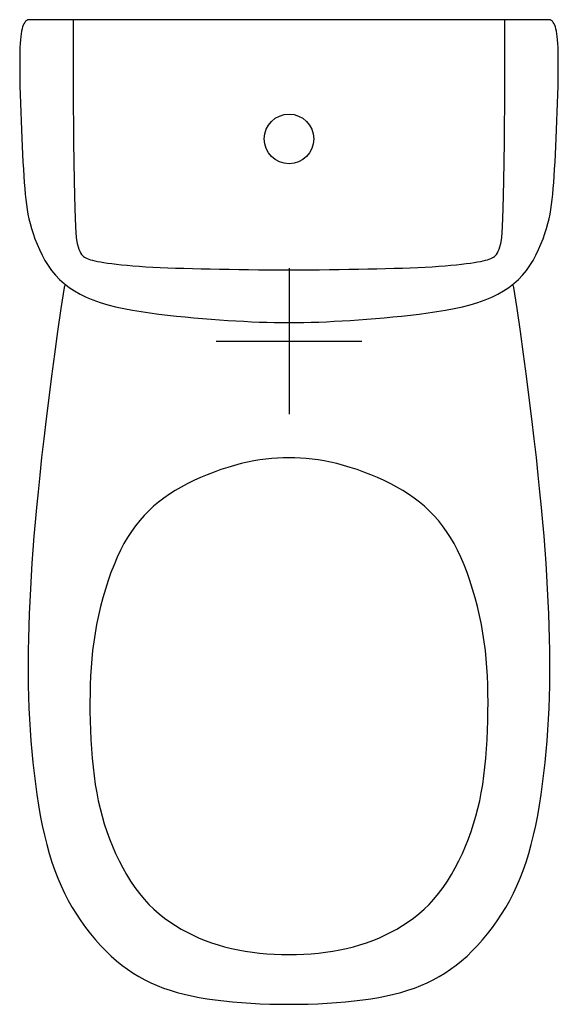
# Model space of a CAD drawing. Header units: millimetres. Extents: x -14827 to 65869, y -40284 to 56382.
# Tile 11 of 53: x 37731 to 38100, y 24686 to 25360. Entities that reach past the tile are written whole.
import ezdxf

# ---------------------------------------------------------------- set-up
doc = ezdxf.new("R2010")
doc.units = ezdxf.units.MM
doc.header["$LTSCALE"] = 100
doc.layers.add('xref', color=9, linetype='Continuous')

msp = doc.modelspace()

# ---------------------------------------------------------------- linework, layer by layer
at = {"layer": 'xref'}
for p, q in [((37734.07, 25358.18), (37733.52, 25357.28)), ((37734.69, 25358.93), (37734.07, 25358.18)), ((37735.41, 25359.54), (37734.69, 25358.93)), ((37736.23, 25360.02), (37735.41, 25359.54)), ((38094.06, 25360.02), (37736.23, 25360.02)), ((37767.23, 25360.02), (37767.31, 25312.6)), ((38062.99, 25312.6), (38063.07, 25360.02)), ((38094.88, 25359.54), (38094.06, 25360.02)), ((38095.6, 25358.93), (38094.88, 25359.54)), ((38096.23, 25358.18), (38095.6, 25358.93)), ((38096.77, 25357.28), (38096.23, 25358.18)), ((37731.95, 25352.15), (37731.66, 25350.44)), ((37732.28, 25353.68), (37731.95, 25352.15)), ((37732.64, 25355.04), (37732.28, 25353.68)), ((37733.05, 25356.24), (37732.64, 25355.04)), ((37733.52, 25357.28), (37733.05, 25356.24)), ((38097.24, 25356.24), (38096.77, 25357.28)), ((38097.65, 25355.04), (38097.24, 25356.24)), ((38098.02, 25353.68), (38097.65, 25355.04)), ((38098.34, 25352.15), (38098.02, 25353.68)), ((38098.63, 25350.44), (38098.34, 25352.15)), ((37731.17, 25346.31), (37730.98, 25343.8)), ((37731.4, 25348.51), (37731.17, 25346.31)), ((37731.66, 25350.44), (37731.4, 25348.51)), ((38098.9, 25348.51), (38098.63, 25350.44)), ((38099.12, 25346.31), (38098.9, 25348.51)), ((38099.32, 25343.8), (38099.12, 25346.31)), ((37730.71, 25337.69), (37730.64, 25333.99)), ((37730.82, 25340.95), (37730.71, 25337.69)), ((37730.98, 25343.8), (37730.82, 25340.95)), ((38099.47, 25340.95), (38099.32, 25343.8)), ((38099.58, 25337.69), (38099.47, 25340.95)), ((38099.65, 25333.99), (38099.58, 25337.69)), ((37730.64, 25333.99), (37730.62, 25329.81)), ((38099.68, 25329.81), (38099.65, 25333.99)), ((37730.62, 25329.81), (37730.64, 25325.11)), ((37730.64, 25325.11), (37730.71, 25319.97)), ((38099.59, 25319.97), (38099.65, 25325.11)), ((38099.65, 25325.11), (38099.68, 25329.81)), ((37730.71, 25319.97), (37730.81, 25314.48)), ((38099.48, 25314.48), (38099.59, 25319.97)), ((37730.81, 25314.48), (37730.95, 25308.71)), ((37767.31, 25312.6), (37767.53, 25276.25)), ((38062.76, 25276.25), (38062.99, 25312.6)), ((38099.34, 25308.71), (38099.48, 25314.48)), ((37730.95, 25308.71), (37731.13, 25302.77)), ((38099.17, 25302.77), (38099.34, 25308.71)), ((37731.13, 25302.77), (37731.32, 25296.73)), ((38098.97, 25296.73), (38099.17, 25302.77)), ((37731.32, 25296.73), (37731.54, 25290.69)), ((37731.54, 25290.69), (37731.78, 25284.73)), ((38098.52, 25284.73), (38098.75, 25290.69)), ((38098.75, 25290.69), (38098.97, 25296.73)), ((37731.78, 25284.73), (37732.02, 25278.92)), ((38098.27, 25278.92), (38098.52, 25284.73)), ((37732.02, 25278.92), (37732.28, 25273.3)), ((38098.01, 25273.3), (38098.27, 25278.92)), ((37732.28, 25273.3), (37732.55, 25267.88)), ((37767.53, 25276.25), (37767.88, 25249.43)), ((38062.41, 25249.43), (38062.76, 25276.25)), ((38097.74, 25267.88), (38098.01, 25273.3)), ((37732.55, 25267.88), (37732.84, 25262.69)), ((38097.46, 25262.69), (38097.74, 25267.88)), ((37732.84, 25262.69), (37733.13, 25257.72)), ((37733.13, 25257.72), (37733.44, 25253.01)), ((38096.85, 25253.01), (38097.16, 25257.72)), ((38097.16, 25257.72), (38097.46, 25262.69)), ((37733.44, 25253.01), (37733.76, 25248.57)), ((38096.53, 25248.57), (38096.85, 25253.01)), ((37733.76, 25248.57), (37734.09, 25244.41)), ((37734.09, 25244.41), (37734.44, 25240.54)), ((37767.88, 25249.43), (37768.33, 25230.6)), ((38061.96, 25230.6), (38062.41, 25249.43)), ((38095.85, 25240.54), (38096.2, 25244.41)), ((38096.2, 25244.41), (38096.53, 25248.57)), ((37734.44, 25240.54), (37734.82, 25236.92)), ((37734.82, 25236.92), (37735.24, 25233.49)), ((38095.05, 25233.49), (38095.48, 25236.92)), ((38095.48, 25236.92), (38095.85, 25240.54)), ((37735.24, 25233.49), (37735.73, 25230.18)), ((37735.73, 25230.18), (37736.31, 25226.95)), ((37768.33, 25230.6), (37768.85, 25218.22)), ((38061.44, 25218.22), (38061.96, 25230.6)), ((38093.98, 25226.95), (38094.56, 25230.18)), ((38094.56, 25230.18), (38095.05, 25233.49)), ((37736.31, 25226.95), (37736.99, 25223.73)), ((37736.99, 25223.73), (37737.79, 25220.47)), ((38092.5, 25220.47), (38093.3, 25223.73)), ((38093.3, 25223.73), (38093.98, 25226.95)), ((37737.79, 25220.47), (37738.73, 25217.11)), ((37738.73, 25217.11), (37739.82, 25213.61)), ((37768.85, 25218.22), (37769.42, 25210.77)), ((38060.87, 25210.77), (38061.44, 25218.22)), ((38090.47, 25213.61), (38091.57, 25217.11)), ((38091.57, 25217.11), (38092.5, 25220.47)), ((37739.82, 25213.61), (37741.08, 25209.99)), ((37741.08, 25209.99), (37742.51, 25206.31)), ((37769.42, 25210.77), (37770.02, 25206.7)), ((38060.27, 25206.7), (38060.87, 25210.77)), ((38087.78, 25206.31), (38089.21, 25209.99)), ((38089.21, 25209.99), (38090.47, 25213.61)), ((37742.51, 25206.31), (37744.12, 25202.6)), ((37770.02, 25206.7), (37770.62, 25204.49)), ((37770.62, 25204.49), (37771.21, 25202.83)), ((37771.21, 25202.83), (37771.78, 25201.45)), ((38058.51, 25201.45), (38059.09, 25202.83)), ((38059.09, 25202.83), (38059.67, 25204.49)), ((38059.67, 25204.49), (38060.27, 25206.7)), ((38086.17, 25202.6), (38087.78, 25206.31)), ((37744.12, 25202.6), (37745.92, 25198.91)), ((37745.92, 25198.91), (37747.91, 25195.28)), ((37771.78, 25201.45), (37772.37, 25200.31)), ((37772.37, 25200.31), (37772.98, 25199.37)), ((37772.98, 25199.37), (37773.62, 25198.61)), ((37773.62, 25198.61), (37774.32, 25197.97)), ((37774.32, 25197.97), (37775.08, 25197.44)), ((37775.08, 25197.44), (37775.92, 25196.96)), ((37775.92, 25196.96), (37776.85, 25196.52)), ((37776.85, 25196.52), (37777.91, 25196.1)), ((37777.91, 25196.1), (37779.11, 25195.7)), ((38051.19, 25195.7), (38052.39, 25196.1)), ((38052.39, 25196.1), (38053.44, 25196.52)), ((38053.44, 25196.52), (38054.38, 25196.96)), ((38054.38, 25196.96), (38055.22, 25197.44)), ((38055.22, 25197.44), (38055.98, 25197.97)), ((38055.98, 25197.97), (38056.67, 25198.61)), ((38056.67, 25198.61), (38057.32, 25199.37)), ((38057.32, 25199.37), (38057.92, 25200.31)), ((38057.92, 25200.31), (38058.51, 25201.45)), ((38082.39, 25195.28), (38084.38, 25198.91)), ((38084.38, 25198.91), (38086.17, 25202.6)), ((37747.91, 25195.28), (37750.1, 25191.76)), ((37750.1, 25191.76), (37752.5, 25188.38)), ((37779.11, 25195.7), (37780.48, 25195.31)), ((37780.48, 25195.31), (37782.05, 25194.93)), ((37782.05, 25194.93), (37783.85, 25194.55)), ((37783.85, 25194.55), (37785.89, 25194.17)), ((37785.89, 25194.17), (37788.22, 25193.79)), ((37788.22, 25193.79), (37790.83, 25193.41)), ((37790.83, 25193.41), (37793.75, 25193.01)), ((37793.75, 25193.01), (37796.95, 25192.63)), ((37796.95, 25192.63), (37800.43, 25192.24)), ((37800.43, 25192.24), (37804.19, 25191.88)), ((37804.19, 25191.88), (37808.21, 25191.53)), ((37808.21, 25191.53), (37812.48, 25191.2)), ((37812.48, 25191.2), (37817.01, 25190.9)), ((37817.01, 25190.9), (37821.79, 25190.64)), ((37821.79, 25190.64), (37826.79, 25190.41)), ((37826.79, 25190.41), (37832.02, 25190.2)), ((37832.02, 25190.2), (37837.47, 25190.02)), ((37837.47, 25190.02), (37843.12, 25189.85)), ((37843.12, 25189.85), (37848.97, 25189.7)), ((37848.97, 25189.7), (37855, 25189.56)), ((37855, 25189.56), (37861.21, 25189.42)), ((37861.21, 25189.42), (37867.59, 25189.28)), ((37867.59, 25189.28), (37874.11, 25189.15)), ((37915.15, 25190.02), (37915.15, 25090.02)), ((37956.19, 25189.15), (37962.71, 25189.28)), ((37962.71, 25189.28), (37969.08, 25189.42)), ((37969.08, 25189.42), (37975.29, 25189.56)), ((37975.29, 25189.56), (37981.33, 25189.7)), ((37981.33, 25189.7), (37987.18, 25189.85)), ((37987.18, 25189.85), (37992.83, 25190.02)), ((37992.83, 25190.02), (37998.27, 25190.2)), ((37998.27, 25190.2), (38003.5, 25190.41)), ((38003.5, 25190.41), (38008.51, 25190.64)), ((38008.51, 25190.64), (38013.28, 25190.9)), ((38013.28, 25190.9), (38017.81, 25191.2)), ((38017.81, 25191.2), (38022.09, 25191.53)), ((38022.09, 25191.53), (38026.11, 25191.88)), ((38026.11, 25191.88), (38029.86, 25192.24)), ((38029.86, 25192.24), (38033.34, 25192.63)), ((38033.34, 25192.63), (38036.55, 25193.01)), ((38036.55, 25193.01), (38039.46, 25193.41)), ((38039.46, 25193.41), (38042.08, 25193.79)), ((38042.08, 25193.79), (38044.4, 25194.17)), ((38044.4, 25194.17), (38046.45, 25194.55)), ((38046.45, 25194.55), (38048.24, 25194.93)), ((38048.24, 25194.93), (38049.81, 25195.31)), ((38049.81, 25195.31), (38051.19, 25195.7)), ((38077.79, 25188.38), (38080.19, 25191.76)), ((38080.19, 25191.76), (38082.39, 25195.28)), ((37752.5, 25188.38), (37755.13, 25185.2)), ((37755.13, 25185.2), (37757.98, 25182.2)), ((37874.11, 25189.15), (37880.76, 25189.03)), ((37880.76, 25189.03), (37887.51, 25188.92)), ((37887.51, 25188.92), (37894.34, 25188.83)), ((37894.34, 25188.83), (37901.24, 25188.76)), ((37901.24, 25188.76), (37908.18, 25188.71)), ((37908.18, 25188.71), (37915.15, 25188.7)), ((37915.15, 25188.7), (37922.11, 25188.71)), ((37922.11, 25188.71), (37929.05, 25188.76)), ((37929.05, 25188.76), (37935.95, 25188.83)), ((37935.95, 25188.83), (37942.79, 25188.92)), ((37942.79, 25188.92), (37949.54, 25189.03)), ((37949.54, 25189.03), (37956.19, 25189.15)), ((38072.31, 25182.2), (38075.17, 25185.2)), ((38075.17, 25185.2), (38077.79, 25188.38)), ((37757.98, 25182.2), (37761.08, 25179.39)), ((37761.22, 25178.12), (37758.87, 25162.36)), ((37761.08, 25179.39), (37764.44, 25176.78)), ((37764.44, 25176.78), (37768.09, 25174.35)), ((38062.21, 25174.35), (38065.85, 25176.78)), ((38065.85, 25176.78), (38069.21, 25179.39)), ((38071.42, 25162.36), (38069.07, 25178.12)), ((38069.21, 25179.39), (38072.31, 25182.2)), ((37768.09, 25174.35), (37772.02, 25172.1)), ((37772.02, 25172.1), (37776.26, 25170.04)), ((37776.26, 25170.04), (37780.83, 25168.16)), ((38049.47, 25168.16), (38054.03, 25170.04)), ((38054.03, 25170.04), (38058.27, 25172.1)), ((38058.27, 25172.1), (38062.21, 25174.35)), ((37758.87, 25162.36), (37756.62, 25146.66)), ((37780.83, 25168.16), (37785.72, 25166.46)), ((37785.72, 25166.46), (37790.91, 25164.93)), ((37790.91, 25164.93), (37796.35, 25163.56)), ((37796.35, 25163.56), (37802.01, 25162.32)), ((37802.01, 25162.32), (37807.83, 25161.21)), ((38022.46, 25161.21), (38028.29, 25162.32)), ((38028.29, 25162.32), (38033.94, 25163.56)), ((38033.94, 25163.56), (38039.38, 25164.93)), ((38039.38, 25164.93), (38044.57, 25166.46)), ((38044.57, 25166.46), (38049.47, 25168.16)), ((38073.68, 25146.66), (38071.42, 25162.36)), ((37807.83, 25161.21), (37813.78, 25160.21)), ((37813.78, 25160.21), (37819.81, 25159.31)), ((37819.81, 25159.31), (37825.89, 25158.5)), ((37825.89, 25158.5), (37831.97, 25157.77)), ((37831.97, 25157.77), (37838.03, 25157.1)), ((37838.03, 25157.1), (37844.07, 25156.49)), ((37844.07, 25156.49), (37850.05, 25155.94)), ((37850.05, 25155.94), (37855.98, 25155.44)), ((37974.32, 25155.44), (37980.24, 25155.94)), ((37980.24, 25155.94), (37986.23, 25156.49)), ((37986.23, 25156.49), (37992.26, 25157.1)), ((37992.26, 25157.1), (37998.32, 25157.77)), ((37998.32, 25157.77), (38004.41, 25158.5)), ((38004.41, 25158.5), (38010.48, 25159.31)), ((38010.48, 25159.31), (38016.52, 25160.21)), ((38016.52, 25160.21), (38022.46, 25161.21)), ((37855.98, 25155.44), (37861.82, 25154.99)), ((37861.82, 25154.99), (37867.57, 25154.58)), ((37867.57, 25154.58), (37873.21, 25154.2)), ((37873.21, 25154.2), (37878.73, 25153.86)), ((37878.73, 25153.86), (37884.13, 25153.56)), ((37884.13, 25153.56), (37889.45, 25153.29)), ((37889.45, 25153.29), (37894.68, 25153.06)), ((37894.68, 25153.06), (37899.85, 25152.88)), ((37899.85, 25152.88), (37904.98, 25152.75)), ((37904.98, 25152.75), (37910.07, 25152.66)), ((37910.07, 25152.66), (37915.15, 25152.64)), ((37915.15, 25152.64), (37920.22, 25152.66)), ((37920.22, 25152.66), (37925.32, 25152.75)), ((37925.32, 25152.75), (37930.44, 25152.88)), ((37930.44, 25152.88), (37935.61, 25153.06)), ((37935.61, 25153.06), (37940.85, 25153.29)), ((37940.85, 25153.29), (37946.16, 25153.56)), ((37946.16, 25153.56), (37951.57, 25153.86)), ((37951.57, 25153.86), (37957.09, 25154.2)), ((37957.09, 25154.2), (37962.72, 25154.58)), ((37962.72, 25154.58), (37968.47, 25154.99)), ((37968.47, 25154.99), (37974.32, 25155.44)), ((37756.62, 25146.66), (37754.48, 25131.15)), ((38075.82, 25131.15), (38073.68, 25146.66)), ((37865.15, 25140.02), (37965.15, 25140.02)), ((37754.48, 25131.15), (37752.45, 25115.92)), ((38077.84, 25115.92), (38075.82, 25131.15)), ((37752.45, 25115.92), (37750.55, 25101.11)), ((38079.74, 25101.11), (38077.84, 25115.92)), ((37750.55, 25101.11), (37748.78, 25086.81)), ((38081.51, 25086.81), (38079.74, 25101.11)), ((37748.78, 25086.81), (37747.16, 25073.15)), ((38083.14, 25073.15), (38081.51, 25086.81)), ((37747.16, 25073.15), (37745.68, 25060.23)), ((38084.61, 25060.23), (38083.14, 25073.15)), ((37745.68, 25060.23), (37744.36, 25048.13)), ((37877.82, 25054.91), (37873.19, 25053.54)), ((37882.35, 25056.11), (37877.82, 25054.91)), ((37886.75, 25057.13), (37882.35, 25056.11)), ((37891.03, 25057.98), (37886.75, 25057.13)), ((37895.21, 25058.67), (37891.03, 25057.98)), ((37899.3, 25059.22), (37895.21, 25058.67)), ((37903.32, 25059.62), (37899.3, 25059.22)), ((37907.29, 25059.89), (37903.32, 25059.62)), ((37911.23, 25060.05), (37907.29, 25059.89)), ((37915.15, 25060.1), (37911.23, 25060.05)), ((37919.07, 25060.05), (37915.15, 25060.1)), ((37923, 25059.89), (37919.07, 25060.05)), ((37926.97, 25059.62), (37923, 25059.89)), ((37930.99, 25059.22), (37926.97, 25059.62)), ((37935.08, 25058.67), (37930.99, 25059.22)), ((37939.26, 25057.98), (37935.08, 25058.67)), ((37943.54, 25057.13), (37939.26, 25057.98)), ((37947.94, 25056.11), (37943.54, 25057.13)), ((37952.48, 25054.91), (37947.94, 25056.11)), ((37957.11, 25053.54), (37952.48, 25054.91)), ((38085.94, 25048.13), (38084.61, 25060.23)), ((37744.36, 25048.13), (37743.18, 25036.79)), ((37859.08, 25048.51), (37854.43, 25046.56)), ((37863.78, 25050.33), (37859.08, 25048.51)), ((37868.5, 25052.01), (37863.78, 25050.33)), ((37873.19, 25053.54), (37868.5, 25052.01)), ((37961.8, 25052.01), (37957.11, 25053.54)), ((37966.51, 25050.33), (37961.8, 25052.01)), ((37971.21, 25048.51), (37966.51, 25050.33)), ((37975.86, 25046.56), (37971.21, 25048.51)), ((38087.12, 25036.79), (38085.94, 25048.13)), ((37845.46, 25042.33), (37841.2, 25040.06)), ((37849.88, 25044.5), (37845.46, 25042.33)), ((37854.43, 25046.56), (37849.88, 25044.5)), ((37980.41, 25044.5), (37975.86, 25046.56)), ((37984.84, 25042.33), (37980.41, 25044.5)), ((37989.1, 25040.06), (37984.84, 25042.33)), ((37743.18, 25036.79), (37742.13, 25026.12)), ((37833.17, 25035.18), (37829.4, 25032.55)), ((37837.1, 25037.68), (37833.17, 25035.18)), ((37841.2, 25040.06), (37837.1, 25037.68)), ((37993.19, 25037.68), (37989.1, 25040.06)), ((37997.12, 25035.18), (37993.19, 25037.68)), ((38000.9, 25032.55), (37997.12, 25035.18)), ((38088.16, 25026.12), (38087.12, 25036.79)), ((37825.78, 25029.79), (37822.32, 25026.88)), ((37829.4, 25032.55), (37825.78, 25029.79)), ((38004.51, 25029.79), (38000.9, 25032.55)), ((38007.97, 25026.88), (38004.51, 25029.79)), ((37742.13, 25026.12), (37741.21, 25016)), ((37819.01, 25023.8), (37815.85, 25020.56)), ((37822.32, 25026.88), (37819.01, 25023.8)), ((38011.28, 25023.8), (38007.97, 25026.88)), ((38014.45, 25020.56), (38011.28, 25023.8)), ((38089.09, 25016), (38088.16, 25026.12)), ((37741.21, 25016), (37740.39, 25006.35)), ((37812.83, 25017.13), (37809.95, 25013.51)), ((37815.85, 25020.56), (37812.83, 25017.13)), ((38017.47, 25017.13), (38014.45, 25020.56)), ((38020.35, 25013.51), (38017.47, 25017.13)), ((38089.9, 25006.35), (38089.09, 25016)), ((37807.2, 25009.69), (37804.58, 25005.64)), ((37809.95, 25013.51), (37807.2, 25009.69)), ((38023.09, 25009.69), (38020.35, 25013.51)), ((38025.71, 25005.64), (38023.09, 25009.69)), ((37740.39, 25006.35), (37739.67, 24997.07)), ((37802.08, 25001.35), (37799.7, 24996.82)), ((37804.58, 25005.64), (37802.08, 25001.35)), ((38028.21, 25001.35), (38025.71, 25005.64)), ((38030.6, 24996.82), (38028.21, 25001.35)), ((38090.62, 24997.07), (38089.9, 25006.35)), ((37739.67, 24997.07), (37739.03, 24988.06)), ((37799.7, 24996.82), (37797.42, 24992.02)), ((38032.87, 24992.02), (38030.6, 24996.82)), ((38091.26, 24988.06), (38090.62, 24997.07)), ((37739.03, 24988.06), (37738.47, 24979.22)), ((37797.42, 24992.02), (37795.25, 24986.94)), ((38035.05, 24986.94), (38032.87, 24992.02)), ((38091.82, 24979.22), (38091.26, 24988.06)), ((37793.17, 24981.59), (37791.21, 24976)), ((37795.25, 24986.94), (37793.17, 24981.59)), ((38037.12, 24981.59), (38035.05, 24986.94)), ((38039.09, 24976), (38037.12, 24981.59)), ((37738.47, 24979.22), (37737.97, 24970.46)), ((37791.21, 24976), (37789.36, 24970.21)), ((38040.94, 24970.21), (38039.09, 24976)), ((38092.32, 24970.46), (38091.82, 24979.22)), ((37737.97, 24970.46), (37737.53, 24961.79)), ((37789.36, 24970.21), (37787.63, 24964.28)), ((38042.66, 24964.28), (38040.94, 24970.21)), ((38092.76, 24961.79), (38092.32, 24970.46)), ((37737.53, 24961.79), (37737.16, 24953.21)), ((37787.63, 24964.28), (37786.05, 24958.25)), ((38044.24, 24958.25), (38042.66, 24964.28)), ((38093.13, 24953.21), (38092.76, 24961.79)), ((37786.05, 24958.25), (37784.62, 24952.17)), ((38045.67, 24952.17), (38044.24, 24958.25)), ((37737.16, 24953.21), (37736.86, 24944.73)), ((37784.62, 24952.17), (37783.35, 24946.09)), ((38046.95, 24946.09), (38045.67, 24952.17)), ((38093.43, 24944.73), (38093.13, 24953.21)), ((37736.86, 24944.73), (37736.63, 24936.36)), ((37782.24, 24940.06), (37781.32, 24934.12)), ((37783.35, 24946.09), (37782.24, 24940.06)), ((38048.05, 24940.06), (38046.95, 24946.09)), ((38048.98, 24934.12), (38048.05, 24940.06)), ((38093.66, 24936.36), (38093.43, 24944.73)), ((37736.63, 24936.36), (37736.48, 24928.1)), ((37781.32, 24934.12), (37780.56, 24928.24)), ((38049.73, 24928.24), (38048.98, 24934.12)), ((38093.81, 24928.1), (38093.66, 24936.36)), ((37736.48, 24928.1), (37736.4, 24919.98)), ((37780.56, 24928.24), (37779.96, 24922.39)), ((38050.34, 24922.39), (38049.73, 24928.24)), ((38093.89, 24919.98), (38093.81, 24928.1)), ((37736.4, 24919.98), (37736.41, 24911.98)), ((37779.96, 24922.39), (37779.49, 24916.56)), ((38050.8, 24916.56), (38050.34, 24922.39)), ((38093.88, 24911.98), (38093.89, 24919.98)), ((37779.49, 24916.56), (37779.15, 24910.69)), ((38051.14, 24910.69), (38050.8, 24916.56)), ((37736.41, 24911.98), (37736.5, 24904.13)), ((37779.15, 24910.69), (37778.93, 24904.78)), ((38051.36, 24904.78), (38051.14, 24910.69)), ((38093.79, 24904.13), (38093.88, 24911.98)), ((37736.5, 24904.13), (37736.68, 24896.4)), ((37778.93, 24904.78), (37778.81, 24898.78)), ((38051.49, 24898.78), (38051.36, 24904.78)), ((38093.62, 24896.4), (38093.79, 24904.13)), ((37736.68, 24896.4), (37736.94, 24888.78)), ((37778.81, 24898.78), (37778.77, 24892.66)), ((37778.77, 24892.66), (37778.8, 24886.42)), ((38051.53, 24892.66), (38051.49, 24898.78)), ((38051.49, 24886.42), (38051.53, 24892.66)), ((38093.35, 24888.78), (38093.62, 24896.4)), ((37736.94, 24888.78), (37737.3, 24881.25)), ((37778.8, 24886.42), (37778.92, 24880.07)), ((38051.37, 24880.07), (38051.49, 24886.42)), ((38093, 24881.25), (38093.35, 24888.78)), ((37737.3, 24881.25), (37737.74, 24873.78)), ((37778.92, 24880.07), (37779.12, 24873.66)), ((38051.17, 24873.66), (38051.37, 24880.07)), ((38092.55, 24873.78), (38093, 24881.25)), ((37737.74, 24873.78), (37738.28, 24866.36)), ((37779.12, 24873.66), (37779.41, 24867.24)), ((38050.88, 24867.24), (38051.17, 24873.66)), ((38092.02, 24866.36), (38092.55, 24873.78)), ((37738.28, 24866.36), (37738.9, 24858.96)), ((37779.41, 24867.24), (37779.8, 24860.85)), ((38050.5, 24860.85), (38050.88, 24867.24)), ((38091.39, 24858.96), (38092.02, 24866.36)), ((37738.9, 24858.96), (37739.63, 24851.58)), ((37779.8, 24860.85), (37780.29, 24854.54)), ((38050.01, 24854.54), (38050.5, 24860.85)), ((38090.66, 24851.58), (38091.39, 24858.96)), ((37780.29, 24854.54), (37780.89, 24848.34)), ((38049.41, 24848.34), (38050.01, 24854.54)), ((37739.63, 24851.58), (37740.45, 24844.19)), ((37780.89, 24848.34), (37781.6, 24842.3)), ((38048.69, 24842.3), (38049.41, 24848.34)), ((38089.84, 24844.19), (38090.66, 24851.58)), ((37740.45, 24844.19), (37741.37, 24836.82)), ((37781.6, 24842.3), (37782.43, 24836.46)), ((38047.86, 24836.46), (38048.69, 24842.3)), ((38088.92, 24836.82), (38089.84, 24844.19)), ((37741.37, 24836.82), (37742.39, 24829.52)), ((37782.43, 24836.46), (37783.39, 24830.8)), ((38046.9, 24830.8), (38047.86, 24836.46)), ((38087.9, 24829.52), (38088.92, 24836.82)), ((37742.39, 24829.52), (37743.52, 24822.32)), ((37783.39, 24830.8), (37784.49, 24825.3)), ((37784.49, 24825.3), (37785.72, 24819.92)), ((38044.57, 24819.92), (38045.81, 24825.3)), ((38045.81, 24825.3), (38046.9, 24830.8)), ((38086.77, 24822.32), (38087.9, 24829.52)), ((37743.52, 24822.32), (37744.76, 24815.26)), ((37785.72, 24819.92), (37787.1, 24814.66)), ((38043.2, 24814.66), (38044.57, 24819.92)), ((38085.53, 24815.26), (38086.77, 24822.32)), ((37744.76, 24815.26), (37746.11, 24808.38)), ((37787.1, 24814.66), (37788.62, 24809.48)), ((38041.67, 24809.48), (38043.2, 24814.66)), ((38084.18, 24808.38), (38085.53, 24815.26)), ((37746.11, 24808.38), (37747.57, 24801.71)), ((37788.62, 24809.48), (37790.31, 24804.37)), ((38039.98, 24804.37), (38041.67, 24809.48)), ((38082.72, 24801.71), (38084.18, 24808.38)), ((37747.57, 24801.71), (37749.16, 24795.29)), ((37790.31, 24804.37), (37792.16, 24799.28)), ((37792.16, 24799.28), (37794.17, 24794.22)), ((38036.12, 24794.22), (38038.14, 24799.28)), ((38038.14, 24799.28), (38039.98, 24804.37)), ((38081.14, 24795.29), (38082.72, 24801.71)), ((37749.16, 24795.29), (37750.86, 24789.15)), ((37794.17, 24794.22), (37796.35, 24789.21)), ((38033.94, 24789.21), (38036.12, 24794.22)), ((38079.43, 24789.15), (38081.14, 24795.29)), ((37750.86, 24789.15), (37752.69, 24783.28)), ((37796.35, 24789.21), (37798.69, 24784.27)), ((38031.6, 24784.27), (38033.94, 24789.21)), ((38077.61, 24783.28), (38079.43, 24789.15)), ((37752.69, 24783.28), (37754.65, 24777.65)), ((37798.69, 24784.27), (37801.19, 24779.43)), ((37801.19, 24779.43), (37803.83, 24774.74)), ((38026.46, 24774.74), (38029.11, 24779.43)), ((38029.11, 24779.43), (38031.6, 24784.27)), ((38075.64, 24777.65), (38077.61, 24783.28)), ((37754.65, 24777.65), (37756.75, 24772.24)), ((37756.75, 24772.24), (37759, 24767.02)), ((37803.83, 24774.74), (37806.62, 24770.21)), ((38023.67, 24770.21), (38026.46, 24774.74)), ((38071.3, 24767.02), (38073.54, 24772.24)), ((38073.54, 24772.24), (38075.64, 24777.65)), ((37759, 24767.02), (37761.4, 24761.96)), ((37806.62, 24770.21), (37809.56, 24765.89)), ((37809.56, 24765.89), (37812.63, 24761.8)), ((38017.67, 24761.8), (38020.74, 24765.89)), ((38020.74, 24765.89), (38023.67, 24770.21)), ((38068.9, 24761.96), (38071.3, 24767.02)), ((37761.4, 24761.96), (37763.95, 24757.06)), ((37812.63, 24761.8), (37815.83, 24757.97)), ((37815.83, 24757.97), (37819.16, 24754.4)), ((38011.13, 24754.4), (38014.46, 24757.97)), ((38014.46, 24757.97), (38017.67, 24761.8)), ((38066.34, 24757.06), (38068.9, 24761.96)), ((37763.95, 24757.06), (37766.67, 24752.27)), ((37766.67, 24752.27), (37769.55, 24747.59)), ((37819.16, 24754.4), (37822.61, 24751.06)), ((38007.69, 24751.06), (38011.13, 24754.4)), ((38060.75, 24747.59), (38063.63, 24752.27)), ((38063.63, 24752.27), (38066.34, 24757.06)), ((37769.55, 24747.59), (37772.58, 24743.02)), ((37822.61, 24751.06), (37826.16, 24747.94)), ((37826.16, 24747.94), (37829.82, 24745.04)), ((37829.82, 24745.04), (37833.57, 24742.33)), ((37996.72, 24742.33), (38000.47, 24745.04)), ((38000.47, 24745.04), (38004.13, 24747.94)), ((38004.13, 24747.94), (38007.69, 24751.06)), ((38057.71, 24743.02), (38060.75, 24747.59)), ((37772.58, 24743.02), (37775.76, 24738.59)), ((37775.76, 24738.59), (37779.06, 24734.31)), ((37833.57, 24742.33), (37837.42, 24739.81)), ((37837.42, 24739.81), (37841.34, 24737.46)), ((37988.96, 24737.46), (37992.88, 24739.81)), ((37992.88, 24739.81), (37996.72, 24742.33)), ((38051.24, 24734.31), (38054.54, 24738.59)), ((38054.54, 24738.59), (38057.71, 24743.02)), ((37779.06, 24734.31), (37782.46, 24730.19)), ((37841.34, 24737.46), (37845.33, 24735.27)), ((37845.33, 24735.27), (37849.41, 24733.23)), ((37849.41, 24733.23), (37853.56, 24731.35)), ((37853.56, 24731.35), (37857.79, 24729.62)), ((37972.5, 24729.62), (37976.74, 24731.35)), ((37976.74, 24731.35), (37980.89, 24733.23)), ((37980.89, 24733.23), (37984.96, 24735.27)), ((37984.96, 24735.27), (37988.96, 24737.46)), ((38047.83, 24730.19), (38051.24, 24734.31)), ((37782.46, 24730.19), (37785.97, 24726.26)), ((37785.97, 24726.26), (37789.54, 24722.54)), ((37857.79, 24729.62), (37862.12, 24728.04)), ((37862.12, 24728.04), (37866.53, 24726.61)), ((37866.53, 24726.61), (37871.04, 24725.33)), ((37871.04, 24725.33), (37875.65, 24724.19)), ((37875.65, 24724.19), (37880.37, 24723.2)), ((37949.93, 24723.2), (37954.64, 24724.19)), ((37954.64, 24724.19), (37959.25, 24725.33)), ((37959.25, 24725.33), (37963.76, 24726.61)), ((37963.76, 24726.61), (37968.18, 24728.04)), ((37968.18, 24728.04), (37972.5, 24729.62)), ((38040.75, 24722.54), (38044.33, 24726.26)), ((38044.33, 24726.26), (38047.83, 24730.19)), ((37789.54, 24722.54), (37793.19, 24719.04)), ((37793.19, 24719.04), (37796.88, 24715.78)), ((37880.37, 24723.2), (37885.17, 24722.36)), ((37885.17, 24722.36), (37890.04, 24721.65)), ((37890.04, 24721.65), (37894.99, 24721.07)), ((37894.99, 24721.07), (37899.98, 24720.63)), ((37899.98, 24720.63), (37905.02, 24720.32)), ((37905.02, 24720.32), (37910.07, 24720.13)), ((37910.07, 24720.13), (37915.15, 24720.07)), ((37915.15, 24720.07), (37920.22, 24720.13)), ((37920.22, 24720.13), (37925.28, 24720.32)), ((37925.28, 24720.32), (37930.31, 24720.63)), ((37930.31, 24720.63), (37935.31, 24721.07)), ((37935.31, 24721.07), (37940.25, 24721.65)), ((37940.25, 24721.65), (37945.13, 24722.36)), ((37945.13, 24722.36), (37949.93, 24723.2)), ((38033.41, 24715.78), (38037.11, 24719.04)), ((38037.11, 24719.04), (38040.75, 24722.54)), ((37796.88, 24715.78), (37800.63, 24712.75)), ((37800.63, 24712.75), (37804.45, 24709.94)), ((38025.84, 24709.94), (38029.66, 24712.75)), ((38029.66, 24712.75), (38033.41, 24715.78)), ((37804.45, 24709.94), (37808.35, 24707.34)), ((37808.35, 24707.34), (37812.33, 24704.94)), ((37812.33, 24704.94), (37816.4, 24702.72)), ((38013.9, 24702.72), (38017.97, 24704.94)), ((38017.97, 24704.94), (38021.95, 24707.34)), ((38021.95, 24707.34), (38025.84, 24709.94)), ((37816.4, 24702.72), (37820.57, 24700.69)), ((37820.57, 24700.69), (37824.86, 24698.82)), ((37824.86, 24698.82), (37829.27, 24697.11)), ((38001.03, 24697.11), (38005.44, 24698.82)), ((38005.44, 24698.82), (38009.72, 24700.69)), ((38009.72, 24700.69), (38013.9, 24702.72)), ((37829.27, 24697.11), (37833.81, 24695.55)), ((37833.81, 24695.55), (37838.49, 24694.13)), ((37838.49, 24694.13), (37843.34, 24692.85)), ((37843.34, 24692.85), (37848.36, 24691.7)), ((37848.36, 24691.7), (37853.57, 24690.67)), ((37853.57, 24690.67), (37858.97, 24689.75)), ((37971.32, 24689.75), (37976.73, 24690.67)), ((37976.73, 24690.67), (37981.93, 24691.7)), ((37981.93, 24691.7), (37986.95, 24692.85)), ((37986.95, 24692.85), (37991.8, 24694.13)), ((37991.8, 24694.13), (37996.49, 24695.55)), ((37996.49, 24695.55), (38001.03, 24697.11)), ((37858.97, 24689.75), (37864.58, 24688.94)), ((37864.58, 24688.94), (37870.41, 24688.24)), ((37870.41, 24688.24), (37876.44, 24687.63)), ((37876.44, 24687.63), (37882.63, 24687.11)), ((37882.63, 24687.11), (37888.97, 24686.7)), ((37888.97, 24686.7), (37895.42, 24686.38)), ((37895.42, 24686.38), (37901.95, 24686.15)), ((37901.95, 24686.15), (37908.53, 24686.02)), ((37908.53, 24686.02), (37915.15, 24685.97)), ((37915.15, 24685.97), (37921.76, 24686.02)), ((37921.76, 24686.02), (37928.35, 24686.15)), ((37928.35, 24686.15), (37934.88, 24686.38)), ((37934.88, 24686.38), (37941.32, 24686.7)), ((37941.32, 24686.7), (37947.66, 24687.11)), ((37947.66, 24687.11), (37953.85, 24687.63)), ((37953.85, 24687.63), (37959.88, 24688.24)), ((37959.88, 24688.24), (37965.71, 24688.94)), ((37965.71, 24688.94), (37971.32, 24689.75))]:
    msp.add_line(p, q, dxfattribs=at)
msp.add_circle((37915.15, 25278.4), 17, dxfattribs=at)

doc.saveas('drawing.dxf')
